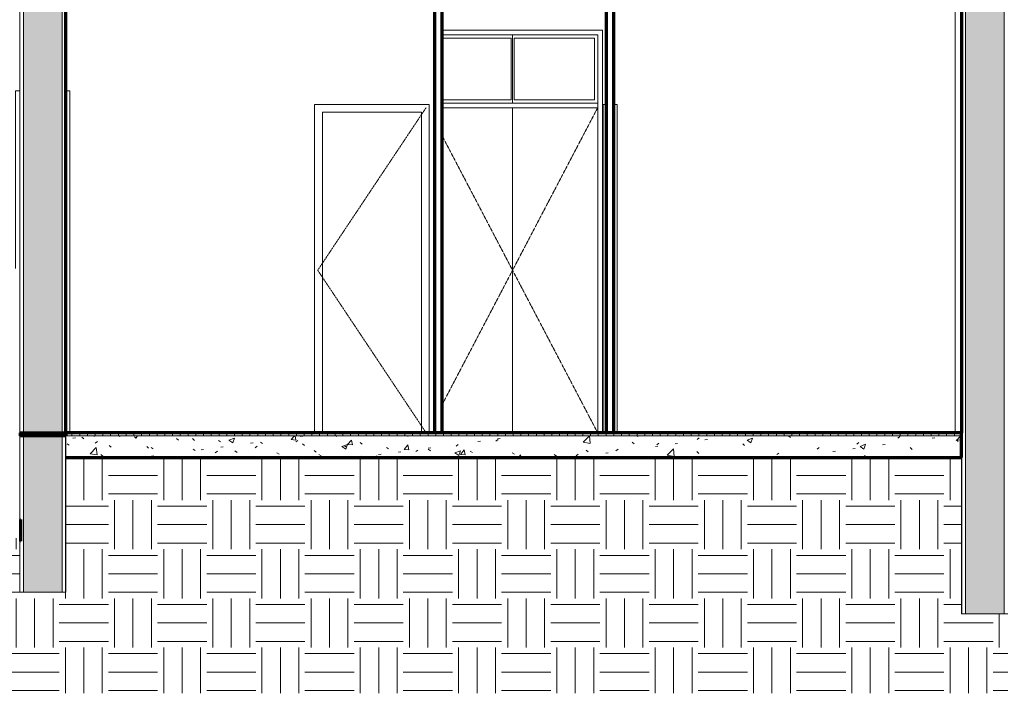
# Model space of a CAD drawing. Header units: millimetres. Extents: x -3165 to 47090, y -1932 to 8822.
# Tile 31 of 59: x 25681 to 32041, y -653 to 3698. Entities that reach past the tile are written whole.
import ezdxf

# ---------------------------------------------------------------- set-up
doc = ezdxf.new("R2010")
doc.units = ezdxf.units.MM
doc.linetypes.add('_Tracejado pequeno', pattern=[2.25, 1.5, -0.75])
for name, color, linetype, lineweight in [('A-DOOR', 31, 'Continuous', 18), ('A-DOOR-FRAM', 31, 'Continuous', 18), ('A-DOOR-HDLN', 31, '_Tracejado pequeno', 18), ('A-FLOR', 192, 'Continuous', 18), ('A-FLOR-MCUT', 51, 'Continuous', 18), ('A-FLOR-PATT', 8, 'Continuous', 70), ('A-WALL', 113, 'Continuous', 18), ('A-WALL-PATT', 111, 'Continuous', 70), ('I-WALL', 2, 'Continuous', 18)]:
    doc.layers.add(name, color=color, linetype=linetype, lineweight=lineweight)
pattern_1 = [(0, (12918.95, 0), (317.5, 317.5), [317.5, -317.5]), (0, (12918.95, 119.06), (317.5, 317.5), [317.5, -317.5]), (0, (12918.95, 238.12), (317.5, 317.5), [317.5, -317.5]), (90, (12958.64, 277.8), (-317.5, 317.5), [317.5, -317.5]), (90, (13077.7, 277.8), (-317.5, 317.5), [317.5, -317.5]), (90, (13196.76, 277.8), (-317.5, 317.5), [317.5, -317.5])]

# ---------------------------------------------------------------- blocks, each defined once
blk = doc.blocks.new('PORTA - Simples - 0_70 x 2_10-3911888-ELEVAÇÃO 6 - MAPEAMENTO DE DANOS')
at = {"layer": 'A-DOOR', "linetype": '_Tracejado pequeno'}
for p in [(15387.6, 3130), (15387.6, 1030)]:
    blk.add_line(p, (14687.6, 2080), dxfattribs=at)
at = {"layer": 'A-DOOR-FRAM'}
for p, q in [((15407.6, 3150), (14667.6, 3150)), ((14667.6, 3150), (14667.6, 1030)), ((15407.6, 1030), (15407.6, 3150)), ((14717.6, 1030), (14717.6, 3100)), ((14717.6, 3100), (15357.6, 3100)), ((15357.6, 3100), (15357.6, 1030))]:
    blk.add_line(p, q, dxfattribs=at)
blk = doc.blocks.new('Double_Flush_-_Unequal_2422 - 1_54-4025860-ELEVAÇÃO 6 - MAPEAMENTO DE DANOS')
at = {"layer": 'A-DOOR-FRAM'}
for p, q in [((12735.7, 2090.8), (12735.7, 3239.8)), ((12761.1, 3239.8), (12735.7, 3239.8)), ((13061.1, 3239.8), (13086.5, 3239.8)), ((13086.5, 3239.8), (13086.5, 1030))]:
    blk.add_line(p, q, dxfattribs=at)
blk = doc.blocks.new('porta dupla - P05 - 1_16 x 2_60 m-4336724-ELEVAÇÃO 6 - MAPEAMENTO DE DANOS')
at = {"layer": 'A-DOOR'}
for p, q in [((15491.1, 3600), (16496.1, 3600)), ((15936.1, 3580), (15491.1, 3580)), ((15936.1, 3180), (15936.1, 3580)), ((15946.1, 3600), (15946.1, 3160)), ((15946.1, 3600), (15946.1, 3160)), ((16476.1, 3580), (15956.1, 3580)), ((15956.1, 3580), (15956.1, 3180)), ((16476.1, 3180), (16476.1, 3580)), ((16496.1, 3600), (16496.1, 1030)), ((15936.1, 3180), (15491.1, 3180)), ((16496.1, 3160), (15491.1, 3160)), ((15491.1, 3130), (16496.1, 3130)), ((15946.1, 3130), (15946.1, 1030)), ((15946.1, 3130), (15946.1, 1030)), ((16476.1, 3180), (15956.1, 3180))]:
    blk.add_line(p, q, dxfattribs=at)
at = {"layer": 'A-DOOR-HDLN'}
for p, q in [((15491.1, 3130), (16496.1, 3130)), ((16496.1, 3130), (15946.1, 2080)), ((15491.1, 2948.6), (15946.1, 2080)), ((15946.1, 2080), (15491.1, 1211.4)), ((15946.1, 2080), (16496.1, 1030))]:
    blk.add_line(p, q, dxfattribs=at)
blk = doc.blocks.new('PORTA - Simples - 0_70 x 2_10-3911892-ELEVAÇÃO 6 - MAPEAMENTO DE DANOS')
at = {"layer": 'A-DOOR-FRAM'}
for p, q in [((16531.1, 1030), (16531.1, 3150)), ((16551.1, 3150), (16531.1, 3150)), ((16621.1, 3150), (16601.1, 3150)), ((16621.1, 3150), (16621.1, 1030))]:
    blk.add_line(p, q, dxfattribs=at)

msp = doc.modelspace()

# ---------------------------------------------------------------- hatches: boundary and pattern name
at = {"layer": 'A-FLOR-PATT', "lineweight": 18}
h = msp.add_hatch(dxfattribs=at)
h.set_pattern_fill('FP_18', color=256, style=0, pattern_type=2)
h.set_pattern_definition([(0, (12918.95, 0), (0, 50), []), (90, (12918.95, 0), (-50, 3e-15), [])])
h.paths.add_polyline_path([(31699.7, 1010), (31765.1, 1010), (31765.1, 1030), (25980.1, 1030), (25980.1, 1010), (31119.6, 1010)], flags=0)
h = msp.add_hatch(dxfattribs=at)
h.set_pattern_fill('FP_12', color=256, style=0, pattern_type=2)
h.set_pattern_definition([(50, (12918.95, 0), (364.368, -31.8783), [38.1, -419.1]), (355, (12918.95, 0), (-70.486, 382.113), [30.48, -335.28]), (100.451, (12949.3, -2.66), (293.885, 350.2334), [32.38, -356.18]), (46.184, (12918.95, 101.6), (542.158, -84.086), [57.15, -628.65]), (96.636, (12964.13, 94.6), (474.805, 494.855), [48.57, -534.27]), (351.184, (12918.95, 101.6), (474.81, 494.85), [45.72, -502.92]), (21, (12969.75, 76.2), (303.2285, -204.5305), [38.1, -419.1]), (326, (12969.75, 76.2), (123.604, 368.376), [30.48, -335.28]), (71.451, (12995.02, 59.16), (426.834, 163.843), [32.38, -356.18]), (37.5, (12918.95, 0), (6.17665, 169.11015), [16.764, -314.452, 16.764, -323.596, -336.55]), (37.5, (12918.95, 0), (6.17665, 169.11015), [-671.576, 16.764, -319.786]), (7.5, (12918.95, 0), (133.6389, 200.3615), [16.764, -177.292, 16.764, -306.832, -128.27]), (7.5, (12918.95, 0), (133.6389, 200.3615), [-517.652, 16.764, -111.506]), (327.5, (12805.67, 0), (271.1818, -11.4584), [16.764, -110.236, 16.764, -379.476, -525.78]), (327.5, (12805.67, 0), (271.1818, -11.4584), [-523.24, 16.764, -509.016]), (317.5, (12754.87, 0), (296.2585, 50.8528), [16.764, -148.336, 16.764, -246.38, -373.38]), (317.5, (12754.87, 0), (296.2585, 50.8528), [-428.244, 16.764, -356.616])])
h.paths.add_polyline_path([(25980.1, 870), (31765.1, 870), (31765.1, 1010), (25980.1, 1010)], flags=0)
h = msp.add_hatch(dxfattribs=at)
h.set_pattern_fill('FP_19', color=256, style=0, pattern_type=2)
h.set_pattern_definition(pattern_1)
h.paths.add_polyline_path([(29445.1, -652.8), (32065.1, -652.8), (32065.1, -140), (31765.1, -140), (31765.1, 870), (25980.1, 870), (25980.1, -652.8), (28856.5, -652.8)], flags=0)
h.paths.add_polyline_path([(18938.1, -652.8), (19340.1, -652.8), (19340.1, 870), (18938.1, 870), (18938.1, 0)], flags=0)
h = msp.add_hatch(dxfattribs=at)
h.set_pattern_fill('FP_19', color=256, style=0, pattern_type=2)
h.set_pattern_definition(pattern_1)
h.paths.add_polyline_path([(22128.5, -652.8), (25980.1, -652.8), (25980.1, 0), (25680.1, 0), (25680.1, 350), (19690.1, 350), (19690.1, 0), (19340.1, 0), (19340.1, -652.8), (20533.3, -652.8)], flags=0)
at = {"layer": 'A-WALL-PATT'}
for points in [[(25830.1, 1030), (25955.1, 1030), (25955.1, 5328.7), (25705.1, 5328.7), (25705.1, 1030), (25720.5, 1030)], [(32040.1, -140), (32040.1, 5328.7), (31790.1, 5328.7), (31790.1, -140), (31915.1, -140)], [(25705.1, 0), (25955.1, 0), (25955.1, 1010), (25705.1, 1010), (25705.1, 6.7)]]:
    msp.add_hatch(color=256, dxfattribs=at).paths.add_polyline_path(points, flags=0)

# ---------------------------------------------------------------- linework, layer by layer
at = {"layer": 'A-FLOR', "lineweight": 70}
for p, q in [((31765.1, 1030), (25980.1, 1030)), ((25980.1, 1030), (25980.1, 1010)), ((31765.1, 870), (31765.1, 1030)), ((25980.1, 870), (31765.1, 870))]:
    msp.add_line(p, q, dxfattribs=at)
at = {"layer": 'A-FLOR-MCUT'}
msp.add_line((31765.1, 1010), (25980.1, 1010), dxfattribs=at)
at = {"layer": 'A-WALL'}
for p, q in [((25682.6, 5328.7), (25682.6, 470)), ((25705.1, 5328.7), (25705.1, 1030)), ((25955.1, 5328.7), (25955.1, 1030)), ((25977.6, 5328.7), (25977.6, 1030)), ((31767.6, -140), (31767.6, 5328.7)), ((31790.1, -140), (31790.1, 5328.7)), ((32040.1, -140), (32040.1, 5328.7)), ((28362.6, 1030), (28362.6, 4671.9)), ((28407.6, 1030), (28407.6, 4671.9)), ((29472.6, 1030), (29472.6, 4611.9)), ((29517.6, 1030), (29517.6, 4611.9)), ((28410.1, 3630), (29445.1, 3630)), ((29445.1, 3630), (29445.1, 1030)), ((25705.1, 1010), (25705.1, 0)), ((25955.1, 1010), (25955.1, 0)), ((25977.6, 1010), (25977.6, 0)), ((25980.1, 0), (25980.1, 1010)), ((31765.1, 870), (31765.1, -140)), ((25682.6, 330), (25682.6, 0)), ((25680.1, 0), (25980.1, 0)), ((31765.1, -140), (32065.1, -140))]:
    msp.add_line(p, q, dxfattribs=at)
at = {"layer": 'A-WALL', "lineweight": 70}
for p, q in [((25980.1, 1030), (25980.1, 5328.7)), ((31765.1, 5328.7), (31765.1, 1030)), ((25687.4, 1010), (25687.4, 1030)), ((25687.4, 1030), (25980.1, 1030)), ((25980.1, 1010), (25687.4, 1010)), ((25680.1, 470), (25687.4, 470)), ((25687.4, 470), (25687.4, 330)), ((25687.4, 330), (25680.1, 330))]:
    msp.add_line(p, q, dxfattribs=at)
at = {"layer": 'I-WALL', "lineweight": 70}
for p, q in [((28360.1, 4671.9), (28360.1, 1030)), ((28410.1, 1030), (28410.1, 4671.9)), ((29470.1, 4611.9), (29470.1, 1030)), ((29520.1, 1030), (29520.1, 4611.9))]:
    msp.add_line(p, q, dxfattribs=at)
at = {"layer": 'I-WALL'}
msp.add_line((31725.1, 1030), (31725.1, 4611.9), dxfattribs=at)

# ---------------------------------------------------------------- block references
at = {"layer": 'A-DOOR'}
for name in ['porta dupla - P05 - 1_16 x 2_60 m-4336724-ELEVAÇÃO 6 - MAPEAMENTO DE DANOS', 'Double_Flush_-_Unequal_2422 - 1_54-4025860-ELEVAÇÃO 6 - MAPEAMENTO DE DANOS', 'PORTA - Simples - 0_70 x 2_10-3911888-ELEVAÇÃO 6 - MAPEAMENTO DE DANOS', 'PORTA - Simples - 0_70 x 2_10-3911892-ELEVAÇÃO 6 - MAPEAMENTO DE DANOS']:
    msp.add_blockref(name, (12918.9, 0), dxfattribs=at)

doc.saveas('drawing.dxf')
